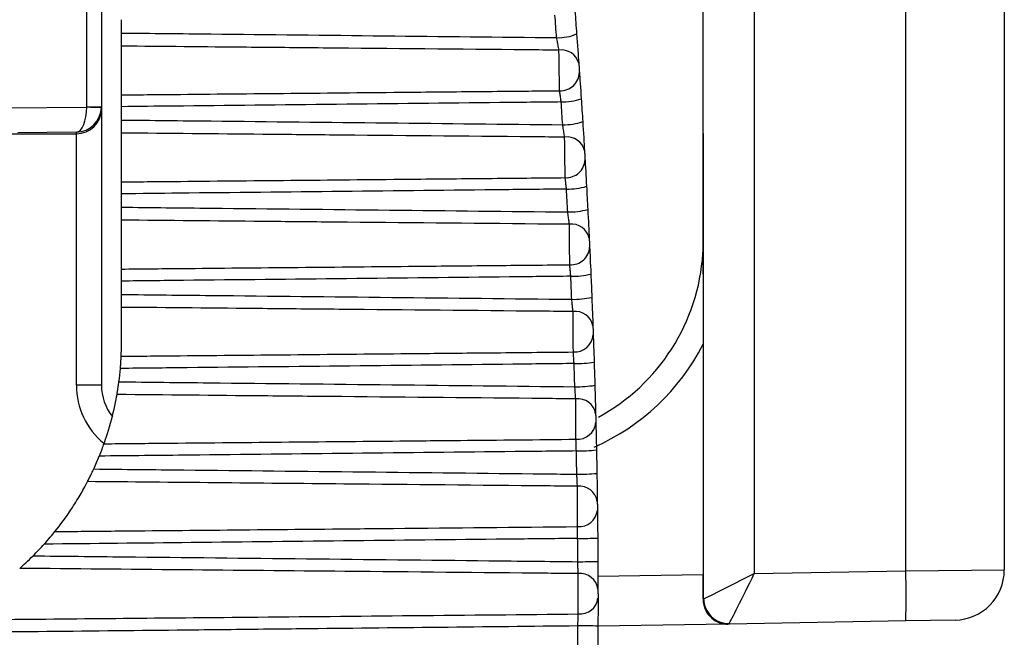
# Model space of a CAD drawing. Header units: millimetres. Extents: x 15231 to 16570, y 10019 to 11489.
# Tile 20 of 206: x 15815 to 15825, y 10665 to 10671. Entities that reach past the tile are written whole.
import ezdxf

# ---------------------------------------------------------------- set-up
doc = ezdxf.new("R2010")
doc.units = ezdxf.units.MM

msp = doc.modelspace()

# ---------------------------------------------------------------- linework, layer by layer
at = {"color": 7, "linetype": 'Continuous', "lineweight": 25}
for p, q in [((15824.1503, 10665.4009), (15824.1503, 10680.061)), ((15825.1328, 10679.7964), (15825.1328, 10665.4095)), ((15822.1319, 10669.7634), (15822.1319, 10676.3832)), ((15822.6406, 10676.3832), (15822.6407, 10665.3745)), ((15815.9874, 10670.0299), (15815.9874, 10675.8194)), ((15816.1328, 10675.8194), (15816.1328, 10670.0299)), ((15816.3328, 10670.7656), (15816.3328, 10670.8985)), ((15816.3328, 10670.1482), (15816.3328, 10670.6344)), ((15815.186, 10670.0204), (15815.9874, 10670.0275)), ((15815.9874, 10670.0299), (15816.1328, 10670.0299)), ((15815.9874, 10670.0275), (15815.9874, 10670.0299)), ((15816.1328, 10670.0299), (15816.1328, 10670.0067)), ((15816.1328, 10670.0067), (15816.1328, 10667.2524)), ((15816.3328, 10669.8976), (15816.3328, 10670.0308)), ((15809.3328, 10669.761), (15815.8828, 10669.761)), ((15815.8828, 10669.7756), (15815.2995, 10669.7704)), ((15815.8828, 10669.761), (15815.8828, 10669.7756)), ((15815.8828, 10667.2524), (15815.8828, 10669.761)), ((15816.3328, 10669.2804), (15816.3328, 10669.7673)), ((15822.1319, 10669.7634), (15822.1319, 10669.761)), ((15822.1319, 10668.6915), (15822.1319, 10669.761)), ((15822.1353, 10669.7644), (15822.132, 10669.7611)), ((15822.132, 10669.7611), (15822.132, 10668.6915)), ((15822.1353, 10665.1251), (15822.1353, 10669.7644)), ((15816.3328, 10669.0281), (15816.3328, 10669.1615)), ((15816.3328, 10668.4112), (15816.3328, 10668.8989)), ((15822.1319, 10668.6915), (15822.132, 10668.6915)), ((15816.3328, 10668.1575), (15816.3328, 10668.2911)), ((15816.3328, 10667.6749), (15816.3328, 10668.0292)), ((15822.1319, 10667.6607), (15822.1319, 10665.3658)), ((15816.1328, 10667.2524), (15815.8828, 10667.2524)), ((15821.0823, 10665.3475), (15822.1319, 10665.3658)), ((15822.6407, 10665.3745), (15824.1503, 10665.4009)), ((15824.1503, 10665.4009), (15825.1328, 10665.4095)), ((15822.1308, 10665.1201), (15822.1345, 10665.1202)), ((15822.3776, 10664.87), (15821.0825, 10664.8474)), ((15822.3888, 10664.8702), (15822.3776, 10664.87)), ((15824.1503, 10664.901), (15822.3888, 10664.8702)), ((15824.6416, 10664.9095), (15824.1503, 10664.901))]:
    msp.add_line(p, q, dxfattribs=at)
for centre, radius, start, end in [((15820.685, 10671.195), 0.4761, 268.24485, 292.84581), ((15820.7214, 10670.4214), 0.1751, 14.26269, 99.21226), ((15820.7092, 10670.3783), 0.1884, 267.13156, 358.5964), ((15820.7307, 10670.6097), 0.5322, 268.39865, 290.30742), ((15816.1141, 10675.0768), 5.0508, 268.56266, 270.21206), ((15820.7456, 10670.4061), 0.5559, 268.45819, 289.39909), ((15820.7764, 10669.5522), 0.1763, 13.12763, 98.55858), ((15820.7661, 10669.5098), 0.1874, 266.74169, 357.60297), ((15820.7839, 10669.8469), 0.6379, 268.63915, 286.81772), ((15820.7962, 10669.6542), 0.674, 268.70818, 285.88897), ((15820.8215, 10668.6816), 0.1774, 12.00869, 97.92711), ((15819.882, 10668.6915), 2.25, 356.53556, 0.00006), ((15820.1319, 10668.6915), 2, 356.44667, 0.00006), ((15820.8132, 10668.64), 0.1864, 266.32745, 356.59892), ((15820.1319, 10668.6915), 2, 298.50903, 356.44667), ((15820.8268, 10669.1431), 0.804, 268.91265, 283.27094), ((15820.8365, 10668.9738), 0.8648, 268.98974, 282.32522), ((15820.8567, 10667.8101), 0.1786, 10.90511, 97.31835), ((15820.8504, 10667.769), 0.1854, 265.88874, 355.58391), ((15820.1319, 10668.6915), 2.25, 293.90298, 332.73402), ((15820.8595, 10668.5676), 1.0993, 269.21336, 279.67771), ((15816.6328, 10667.2524), 0.75, 180.00006, 230.56445), ((15816.6328, 10667.2524), 0.5, 180.00006, 218.52387), ((15820.8664, 10668.4573), 1.2201, 269.2968, 278.71885), ((15820.8819, 10666.9378), 0.1798, 9.81616, 96.73276), ((15820.8776, 10666.8971), 0.1843, 265.42556, 354.55758), ((15820.8815, 10668.358), 1.7615, 269.53457, 276.04972), ((15820.8854, 10668.466), 2.1012, 269.6224, 275.08186), ((15820.8971, 10666.0651), 0.1809, 8.74116, 96.1707), ((15820.8949, 10666.0246), 0.1832, 264.93797, 353.51949), ((15820.8903, 10670.2534), 4.5292, 269.86886, 272.39953), ((15820.8872, 10673.2983), 7.8061, 269.95894, 271.42704), ((15820.9023, 10665.1921), 0.182, 7.67948, 95.63251), ((15816.9865, 10665.1509), 7.1681, 358.00168, 1.99845), ((15824.6328, 10665.4095), 0.5, 271.00006, 0.00006), ((15820.9022, 10665.1518), 0.1821, 264.42607, 352.46917), ((15822.3844, 10665.1202), 0.25, 179.99595, 270.9956), ((15820.9109, 10657.0456), 7.8061, 88.74026, 90.20834)]:
    msp.add_arc(centre, radius, start, end, dxfattribs=at)
for centre, major_axis, ratio, start_param, end_param in [((15815.8828, 10670.0256), (0.003, 0.25), 0.41817, 3.169842, 4.725088), ((15815.8828, 10670.0256), (0.1783, 0.1782), 0.983054, 3.935719, 5.490965), ((15815.8828, 10670.0067), (0.25, 0), 0.982697, 4.712389, 6.283185), ((15815.8828, 10670.0285), (0.1765, 0.178), 0.994678, 5.480715, 5.496266), ((15822.6319, 10669.7634), (0.5, 0), 0.017455, 3.02494, 3.141593), ((15822.3819, 10669.761), (0.25, 0), 0.017455, 3.124139, 3.141593), ((15822.1232, 10665.3657), (0, 0.5001), 0.017452, 4.199141, 4.712694), ((15822.6319, 10665.3745), (0.5, 0.2544), 0.007054, 3.255211, 4.726253), ((15822.6319, 10665.3745), (0.2457, 0.5044), 0.013985, 3.28875, 4.7192), ((15822.1345, 10665.3702), (0, 0.25), 0.01745, 3.141897, 3.340984), ((15822.3844, 10665.3702), (-0.0044, 0.5), 0.017451, 3.141745, 3.281786)]:
    msp.add_ellipse(centre, major_axis=major_axis, ratio=ratio, start_param=start_param, end_param=end_param, dxfattribs=at)
for points in [[(15820.6704, 10670.7191), (15820.6647, 10670.7943), (15820.659, 10670.8696), (15820.6531, 10670.9448)], [(15820.8525, 10670.9834), (15820.8584, 10670.9077), (15820.8642, 10670.832), (15820.8698, 10670.7562)], [(15820.8698, 10670.7562), (15820.8779, 10670.6491), (15820.8858, 10670.5397), (15820.8911, 10670.4646)], [(15820.8975, 10670.3737), (15820.9015, 10670.3165), (15820.9083, 10670.2178), (15820.9154, 10670.1107)], [(15820.7307, 10669.8504), (15820.7259, 10669.9262), (15820.7209, 10670.002), (15820.7159, 10670.0778)], [(15820.9154, 10670.1107), (15820.9205, 10670.0344), (15820.9255, 10669.9581), (15820.9303, 10669.8817)], [(15820.9303, 10669.8817), (15820.9371, 10669.7745), (15820.9437, 10669.6659), (15820.9481, 10669.5922)], [(15820.9534, 10669.502), (15820.9568, 10669.4432), (15820.9626, 10669.3435), (15820.9684, 10669.2363)], [(15820.781, 10668.9803), (15820.777, 10669.0566), (15820.7729, 10669.1329), (15820.7687, 10669.2092)], [(15820.9684, 10669.2363), (15820.9726, 10669.1595), (15820.9767, 10669.0827), (15820.9807, 10669.0059)], [(15820.9807, 10669.0059), (15820.9863, 10668.8986), (15820.9916, 10668.7908), (15820.9951, 10668.7185)], [(15820.9993, 10668.6289), (15821.0021, 10668.5685), (15821.0068, 10668.4679), (15821.0114, 10668.3606)], [(15820.8212, 10668.1092), (15820.8181, 10668.1859), (15820.8149, 10668.2626), (15820.8116, 10668.3393)], [(15821.0114, 10668.3606), (15821.0147, 10668.2834), (15821.018, 10668.2062), (15821.0211, 10668.129)], [(15821.0211, 10668.129), (15821.0254, 10668.0217), (15821.0294, 10667.9147), (15821.032, 10667.8439)], [(15821.0352, 10667.7547), (15821.0374, 10667.6928), (15821.0409, 10667.5912), (15821.0443, 10667.4839)], [(15816.3298, 10667.5411), (15816.3313, 10667.5726), (15816.3328, 10667.6193), (15816.3328, 10667.6749)], [(15816.3076, 10667.2863), (15816.3133, 10667.3306), (15816.3181, 10667.375), (15816.3219, 10667.4196)], [(15820.8515, 10667.2373), (15820.8492, 10667.3143), (15820.8469, 10667.3913), (15820.8444, 10667.4683)], [(15821.0443, 10667.4839), (15821.0468, 10667.4064), (15821.0491, 10667.3288), (15821.0514, 10667.2513)], [(15821.0514, 10667.2513), (15821.0545, 10667.1439), (15821.0572, 10667.0379), (15821.059, 10666.9685)], [(15821.0611, 10666.8796), (15821.0627, 10666.8161), (15821.065, 10666.7136), (15821.0672, 10666.6063)], [(15816.112, 10666.5453), (15816.1317, 10666.5936), (15816.1493, 10666.6412), (15816.159, 10666.6686)], [(15821.0672, 10666.6063), (15821.0688, 10666.5286), (15821.0702, 10666.4508), (15821.0715, 10666.3731)], [(15816.0563, 10666.4167), (15816.0758, 10666.4592), (15816.0944, 10666.502), (15816.112, 10666.5453)], [(15820.8716, 10666.3649), (15820.8702, 10666.4421), (15820.8688, 10666.5193), (15820.8672, 10666.5965)], [(15821.0715, 10666.3731), (15821.0734, 10666.2657), (15821.0749, 10666.1605), (15821.0759, 10666.0926)], [(15821.077, 10666.0039), (15821.0778, 10665.9389), (15821.079, 10665.8355), (15821.0799, 10665.7281)], [(15815.5618, 10665.667), (15815.6032, 10665.7129), (15815.6439, 10665.7617), (15815.6689, 10665.7927)], [(15820.8816, 10665.4922), (15820.8812, 10665.5695), (15820.8806, 10665.6469), (15820.8799, 10665.7242)], [(15821.0799, 10665.7281), (15821.0806, 10665.6503), (15821.0812, 10665.5725), (15821.0816, 10665.4946)], [(15815.4511, 10665.5506), (15815.4891, 10665.5884), (15815.526, 10665.6272), (15815.5618, 10665.667)], [(15815.3182, 10665.4258), (15815.3536, 10665.4571), (15815.4038, 10665.5034), (15815.4511, 10665.5506)], [(15821.0816, 10665.4946), (15821.0822, 10665.3872), (15821.0825, 10665.2829), (15821.0827, 10665.2165)], [(15821.0828, 10665.1279), (15821.0829, 10665.0614), (15821.0828, 10664.9571), (15821.0825, 10664.8497)], [(15822.1353, 10665.1251), (15822.1353, 10665.1239), (15822.1353, 10665.1226), (15822.1354, 10665.1214)], [(15820.8815, 10664.6196), (15820.882, 10664.6969), (15820.8823, 10664.7742), (15820.8825, 10664.8516)], [(15821.0825, 10664.8497), (15821.0823, 10664.7719), (15821.082, 10664.694), (15821.0815, 10664.6162)]]:
    msp.add_open_spline(points, degree=3, dxfattribs=at)
for points, knots in [([(15816.3328, 10670.7656), (15816.6307, 10670.7624), (15816.9285, 10670.7593), (15817.2263, 10670.7562), (15818.3743, 10670.744), (15819.5224, 10670.7317), (15820.6704, 10670.7191)], [0, 0, 0, 0, 0.000893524, 0.000893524, 0.000893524, 0.004337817, 0.004337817, 0.004337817, 0.004337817]), ([(15816.3328, 10670.6344), (15816.3328, 10670.6452), (15816.3328, 10670.6585), (15816.3328, 10670.673), (15816.3328, 10670.6874), (15816.3328, 10670.7036), (15816.3328, 10670.7201), (15816.3328, 10670.735), (15816.3328, 10670.7505), (15816.3328, 10670.7656)], [0, 0, 0, 0, 0.0000503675, 0.0000503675, 0.0000503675, 0.0001007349, 0.0001007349, 0.0001007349, 0.0001461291, 0.0001461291, 0.0001461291, 0.0001461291]), ([(15820.6934, 10670.5943), (15820.5869, 10670.5953), (15820.4804, 10670.5962), (15820.374, 10670.5972), (15819.6967, 10670.6035), (15819.0194, 10670.6097), (15818.3422, 10670.6159), (15818.088, 10670.6183), (15817.8338, 10670.6206), (15817.5797, 10670.6229), (15817.1641, 10670.6268), (15816.7484, 10670.6306), (15816.3328, 10670.6344)], [0.000188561, 0.000188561, 0.000188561, 0.000188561, 0.000507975, 0.000507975, 0.000507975, 0.002539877, 0.002539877, 0.002539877, 0.003302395, 0.003302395, 0.003302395, 0.004549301, 0.004549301, 0.004549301, 0.004549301]), ([(15820.6934, 10670.5943), (15820.6919, 10670.6025), (15820.6902, 10670.6118), (15820.6884, 10670.6218), (15820.6858, 10670.6361), (15820.6829, 10670.6521), (15820.6799, 10670.6685), (15820.6768, 10670.685), (15820.6736, 10670.7023), (15820.6704, 10670.7191)], [0, 0, 0, 0, 0.0000358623, 0.0000358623, 0.0000358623, 0.000087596, 0.000087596, 0.000087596, 0.0001394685, 0.0001394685, 0.0001394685, 0.0001394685]), ([(15820.6998, 10670.1901), (15820.6991, 10670.2318), (15820.698, 10670.3043), (15820.6955, 10670.459), (15820.6942, 10670.5396), (15820.6934, 10670.5943)], [0, 0, 0, 0, 0.5, 0.5, 1, 1, 1, 1]), ([(15820.8911, 10670.4646), (15820.8912, 10670.4629), (15820.8914, 10670.461), (15820.8915, 10670.4591), (15820.8919, 10670.4541), (15820.8923, 10670.4482), (15820.8927, 10670.4421), (15820.8932, 10670.4359), (15820.8936, 10670.4293), (15820.8941, 10670.4228), (15820.8945, 10670.4163), (15820.895, 10670.4098), (15820.8954, 10670.4036), (15820.8959, 10670.3975), (15820.8963, 10670.3917), (15820.8966, 10670.3866), (15820.897, 10670.3816), (15820.8973, 10670.3771), (15820.8975, 10670.3737)], [0, 0, 0, 0, 0.0000073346, 0.0000073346, 0.0000073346, 0.0000271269, 0.0000271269, 0.0000271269, 0.000046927, 0.000046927, 0.000046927, 0.000066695, 0.000066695, 0.000066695, 0.0000864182, 0.0000864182, 0.0000864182, 0.0001061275, 0.0001061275, 0.0001061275, 0.0001061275]), ([(15816.3328, 10670.1482), (15816.5284, 10670.1501), (15816.7239, 10670.152), (15816.9195, 10670.1538), (15817.7017, 10670.1613), (15818.4839, 10670.1688), (15819.2661, 10670.1763), (15819.5368, 10670.1789), (15819.8074, 10670.1815), (15820.0781, 10670.1841), (15820.2853, 10670.1861), (15820.4925, 10670.1881), (15820.6998, 10670.1901)], [0, 0, 0, 0, 0.000586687, 0.000586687, 0.000586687, 0.002933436, 0.002933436, 0.002933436, 0.003745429, 0.003745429, 0.003745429, 0.004367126, 0.004367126, 0.004367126, 0.004367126]), ([(15816.3328, 10670.0308), (15816.3328, 10670.0475), (15816.3328, 10670.0641), (15816.3328, 10670.0794), (15816.3328, 10670.0946), (15816.3328, 10670.1088), (15816.3328, 10670.1208), (15816.3328, 10670.1317), (15816.3328, 10670.1411), (15816.3328, 10670.1482)], [0, 0, 0, 0, 0.0000503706, 0.0000503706, 0.0000503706, 0.0001007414, 0.0001007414, 0.0001007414, 0.0001461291, 0.0001461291, 0.0001461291, 0.0001461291]), ([(15820.7159, 10670.0778), (15820.7142, 10670.0897), (15820.7125, 10670.1015), (15820.7109, 10670.1127), (15820.7087, 10670.1285), (15820.7065, 10670.1436), (15820.7046, 10670.1567), (15820.7027, 10670.1698), (15820.7011, 10670.1812), (15820.6998, 10670.1901)], [0, 0, 0, 0, 0.000036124, 0.000036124, 0.000036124, 0.0000871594, 0.0000871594, 0.0000871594, 0.0001380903, 0.0001380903, 0.0001380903, 0.0001380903]), ([(15820.7159, 10670.0778), (15820.5119, 10670.0756), (15820.3079, 10670.0733), (15820.1038, 10670.0711), (15819.019, 10670.0592), (15817.9342, 10670.0476), (15816.8493, 10670.0362), (15816.6772, 10670.0344), (15816.505, 10670.0326), (15816.3328, 10670.0308)], [0.000201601, 0.000201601, 0.000201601, 0.000201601, 0.000813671, 0.000813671, 0.000813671, 0.004068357, 0.004068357, 0.004068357, 0.0045849, 0.0045849, 0.0045849, 0.0045849]), ([(15816.3328, 10669.8976), (15816.6307, 10669.8944), (15816.9285, 10669.8913), (15817.2263, 10669.8881), (15818.3944, 10669.8758), (15819.5626, 10669.8632), (15820.7307, 10669.8504)], [0, 0, 0, 0, 0.000893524, 0.000893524, 0.000893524, 0.004398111, 0.004398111, 0.004398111, 0.004398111]), ([(15816.3328, 10669.7673), (15816.3328, 10669.778), (15816.3328, 10669.791), (15816.3328, 10669.8053), (15816.3328, 10669.8197), (15816.3328, 10669.8357), (15816.3328, 10669.8521), (15816.3328, 10669.867), (15816.3328, 10669.8825), (15816.3328, 10669.8976)], [0, 0, 0, 0, 0.0000503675, 0.0000503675, 0.0000503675, 0.0001007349, 0.0001007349, 0.0001007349, 0.0001461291, 0.0001461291, 0.0001461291, 0.0001461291]), ([(15820.7502, 10669.7265), (15820.7489, 10669.7346), (15820.7475, 10669.7437), (15820.746, 10669.7536), (15820.7438, 10669.7677), (15820.7414, 10669.7836), (15820.7388, 10669.7999), (15820.7362, 10669.8163), (15820.7334, 10669.8336), (15820.7307, 10669.8504)], [0, 0, 0, 0, 0.0000357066, 0.0000357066, 0.0000357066, 0.0000871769, 0.0000871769, 0.0000871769, 0.0001387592, 0.0001387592, 0.0001387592, 0.0001387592]), ([(15820.7502, 10669.7265), (15820.6445, 10669.7274), (15820.5388, 10669.7284), (15820.4331, 10669.7294), (15819.7572, 10669.7357), (15819.0813, 10669.7419), (15818.4053, 10669.7482), (15818.1839, 10669.7502), (15817.9624, 10669.7523), (15817.7409, 10669.7543), (15817.2716, 10669.7587), (15816.8022, 10669.763), (15816.3328, 10669.7673)], [0.000189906, 0.000189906, 0.000189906, 0.000189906, 0.000506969, 0.000506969, 0.000506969, 0.002534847, 0.002534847, 0.002534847, 0.003199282, 0.003199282, 0.003199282, 0.004607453, 0.004607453, 0.004607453, 0.004607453]), ([(15820.7555, 10669.3227), (15820.7549, 10669.3655), (15820.754, 10669.4386), (15820.7519, 10669.593), (15820.7509, 10669.6729), (15820.7502, 10669.7265)], [0, 0, 0, 0, 0.5, 0.5, 1, 1, 1, 1]), ([(15820.9481, 10669.5922), (15820.9482, 10669.5906), (15820.9483, 10669.5888), (15820.9484, 10669.587), (15820.9487, 10669.582), (15820.949, 10669.5763), (15820.9494, 10669.5702), (15820.9497, 10669.5642), (15820.9501, 10669.5577), (15820.9505, 10669.5512), (15820.9509, 10669.5448), (15820.9513, 10669.5382), (15820.9516, 10669.5321), (15820.952, 10669.526), (15820.9523, 10669.5202), (15820.9526, 10669.5151), (15820.9529, 10669.51), (15820.9532, 10669.5055), (15820.9534, 10669.502)], [0, 0, 0, 0, 0.000007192, 0.000007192, 0.000007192, 0.0000267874, 0.0000267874, 0.0000267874, 0.0000463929, 0.0000463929, 0.0000463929, 0.0000659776, 0.0000659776, 0.0000659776, 0.0000855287, 0.0000855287, 0.0000855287, 0.0001050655, 0.0001050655, 0.0001050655, 0.0001050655]), ([(15816.3328, 10669.2804), (15816.5284, 10669.2822), (15816.7239, 10669.2841), (15816.9195, 10669.286), (15817.7017, 10669.2934), (15818.4839, 10669.3009), (15819.2661, 10669.3084), (15819.5366, 10669.311), (15819.807, 10669.3136), (15820.0774, 10669.3162), (15820.3035, 10669.3184), (15820.5295, 10669.3205), (15820.7555, 10669.3227)], [0, 0, 0, 0, 0.000586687, 0.000586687, 0.000586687, 0.002933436, 0.002933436, 0.002933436, 0.003744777, 0.003744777, 0.003744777, 0.00442285, 0.00442285, 0.00442285, 0.00442285]), ([(15816.3328, 10669.1615), (15816.3328, 10669.1783), (15816.3328, 10669.195), (15816.3328, 10669.2104), (15816.3328, 10669.2257), (15816.3328, 10669.2401), (15816.3328, 10669.2523), (15816.3328, 10669.2634), (15816.3328, 10669.2729), (15816.3328, 10669.2804)], [0, 0, 0, 0, 0.0000503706, 0.0000503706, 0.0000503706, 0.0001007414, 0.0001007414, 0.0001007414, 0.0001461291, 0.0001461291, 0.0001461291, 0.0001461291]), ([(15820.7687, 10669.2092), (15820.7674, 10669.2211), (15820.766, 10669.2329), (15820.7647, 10669.2442), (15820.7629, 10669.2601), (15820.7611, 10669.2753), (15820.7595, 10669.2886), (15820.758, 10669.3019), (15820.7566, 10669.3136), (15820.7555, 10669.3227)], [0, 0, 0, 0, 0.0000358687, 0.0000358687, 0.0000358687, 0.0000868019, 0.0000868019, 0.0000868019, 0.0001376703, 0.0001376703, 0.0001376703, 0.0001376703]), ([(15820.7687, 10669.2092), (15820.5648, 10669.207), (15820.361, 10669.2047), (15820.1571, 10669.2025), (15819.0735, 10669.1906), (15817.9898, 10669.179), (15816.9062, 10669.1676), (15816.7151, 10669.1656), (15816.524, 10669.1635), (15816.3328, 10669.1615)], [0.000201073, 0.000201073, 0.000201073, 0.000201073, 0.00081276, 0.00081276, 0.00081276, 0.004063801, 0.004063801, 0.004063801, 0.004637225, 0.004637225, 0.004637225, 0.004637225]), ([(15816.3328, 10669.0281), (15816.6307, 10669.025), (15816.9285, 10669.0218), (15817.2263, 10669.0187), (15818.4112, 10669.0061), (15819.5961, 10668.9934), (15820.781, 10668.9803)], [0, 0, 0, 0, 0.000893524, 0.000893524, 0.000893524, 0.004448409, 0.004448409, 0.004448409, 0.004448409]), ([(15816.3328, 10668.8989), (15816.3328, 10668.9093), (15816.3328, 10668.9221), (15816.3328, 10668.9363), (15816.3328, 10668.9505), (15816.3328, 10668.9664), (15816.3328, 10668.9827), (15816.3328, 10668.9975), (15816.3328, 10669.013), (15816.3328, 10669.0281)], [0, 0, 0, 0, 0.0000503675, 0.0000503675, 0.0000503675, 0.0001007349, 0.0001007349, 0.0001007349, 0.0001461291, 0.0001461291, 0.0001461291, 0.0001461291]), ([(15820.797, 10668.8574), (15820.796, 10668.8653), (15820.7949, 10668.8743), (15820.7937, 10668.8841), (15820.7919, 10668.898), (15820.7898, 10668.9137), (15820.7877, 10668.93), (15820.7856, 10668.9463), (15820.7833, 10668.9635), (15820.781, 10668.9803)], [0, 0, 0, 0, 0.0000355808, 0.0000355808, 0.0000355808, 0.0000868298, 0.0000868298, 0.0000868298, 0.0001381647, 0.0001381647, 0.0001381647, 0.0001381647]), ([(15820.797, 10668.8574), (15820.6921, 10668.8583), (15820.5872, 10668.8593), (15820.4822, 10668.8603), (15819.8074, 10668.8666), (15819.1326, 10668.8729), (15818.4578, 10668.8791), (15818.2188, 10668.8814), (15817.9799, 10668.8836), (15817.7409, 10668.8858), (15817.2716, 10668.8902), (15816.8022, 10668.8945), (15816.3328, 10668.8989)], [0.000191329, 0.000191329, 0.000191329, 0.000191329, 0.000506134, 0.000506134, 0.000506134, 0.00253067, 0.00253067, 0.00253067, 0.003247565, 0.003247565, 0.003247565, 0.004655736, 0.004655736, 0.004655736, 0.004655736]), ([(15820.8013, 10668.4539), (15820.8008, 10668.4978), (15820.8001, 10668.5714), (15820.7984, 10668.7257), (15820.7976, 10668.8049), (15820.797, 10668.8574)], [0, 0, 0, 0, 0.5, 0.5, 1, 1, 1, 1]), ([(15820.9951, 10668.7185), (15820.9951, 10668.717), (15820.9952, 10668.7153), (15820.9953, 10668.7135), (15820.9955, 10668.7086), (15820.9958, 10668.703), (15820.9961, 10668.697), (15820.9964, 10668.6911), (15820.9967, 10668.6846), (15820.997, 10668.6783), (15820.9973, 10668.6719), (15820.9976, 10668.6654), (15820.9979, 10668.6592), (15820.9982, 10668.6532), (15820.9984, 10668.6473), (15820.9987, 10668.6422), (15820.9989, 10668.637), (15820.9991, 10668.6325), (15820.9993, 10668.6289)], [0, 0, 0, 0, 0.0000070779, 0.0000070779, 0.0000070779, 0.0000265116, 0.0000265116, 0.0000265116, 0.0000459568, 0.0000459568, 0.0000459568, 0.0000653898, 0.0000653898, 0.0000653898, 0.0000847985, 0.0000847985, 0.0000847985, 0.0001041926, 0.0001041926, 0.0001041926, 0.0001041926]), ([(15822.1278, 10668.5556), (15822.1278, 10668.5589), (15822.1278, 10668.5623), (15822.128, 10668.5657), (15822.128, 10668.5663), (15822.128, 10668.5669), (15822.1281, 10668.5676)], [0, 0, 0, 0, 0.0000172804, 0.0000172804, 0.0000172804, 0.00002049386, 0.00002049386, 0.00002049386, 0.00002049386]), ([(15822.1278, 10668.5556), (15822.1281, 10668.5438), (15822.1283, 10668.5251), (15822.1286, 10668.4902), (15822.1287, 10668.4723), (15822.1291, 10668.4182), (15822.1293, 10668.3815), (15822.13, 10668.2712), (15822.1304, 10668.1968), (15822.1314, 10667.9712), (15822.1319, 10667.8171), (15822.1319, 10667.6607)], [0, 0, 0, 0, 0.0625, 0.0625, 0.125, 0.125, 0.25, 0.25, 0.5, 0.5, 1, 1, 1, 1]), ([(15816.3328, 10668.4112), (15816.5284, 10668.4131), (15816.7239, 10668.4149), (15816.9195, 10668.4168), (15817.7017, 10668.4242), (15818.4839, 10668.4317), (15819.2661, 10668.4392), (15819.5366, 10668.4418), (15819.807, 10668.4444), (15820.0774, 10668.447), (15820.3187, 10668.4493), (15820.56, 10668.4516), (15820.8013, 10668.4539)], [0, 0, 0, 0, 0.000586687, 0.000586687, 0.000586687, 0.002933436, 0.002933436, 0.002933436, 0.003744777, 0.003744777, 0.003744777, 0.004468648, 0.004468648, 0.004468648, 0.004468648]), ([(15816.3328, 10668.2911), (15816.3328, 10668.3078), (15816.3328, 10668.3247), (15816.3328, 10668.3401), (15816.3328, 10668.3556), (15816.3328, 10668.3701), (15816.3328, 10668.3826), (15816.3328, 10668.3938), (15816.3328, 10668.4036), (15816.3328, 10668.4112)], [0, 0, 0, 0, 0.0000503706, 0.0000503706, 0.0000503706, 0.0001007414, 0.0001007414, 0.0001007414, 0.0001461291, 0.0001461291, 0.0001461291, 0.0001461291]), ([(15820.8116, 10668.3393), (15820.8106, 10668.3511), (15820.8095, 10668.3629), (15820.8085, 10668.3743), (15820.8071, 10668.3903), (15820.8057, 10668.4056), (15820.8045, 10668.4191), (15820.8033, 10668.4326), (15820.8022, 10668.4445), (15820.8013, 10668.4539)], [0, 0, 0, 0, 0.0000356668, 0.0000356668, 0.0000356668, 0.0000865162, 0.0000865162, 0.0000865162, 0.000137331, 0.000137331, 0.000137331, 0.000137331]), ([(15820.8116, 10668.3393), (15820.6078, 10668.3371), (15820.404, 10668.3348), (15820.2003, 10668.3326), (15819.1176, 10668.3207), (15818.035, 10668.3091), (15816.9524, 10668.2976), (15816.7459, 10668.2954), (15816.5393, 10668.2933), (15816.3328, 10668.2911)], [0.00020065, 0.00020065, 0.00020065, 0.00020065, 0.000812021, 0.000812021, 0.000812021, 0.004060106, 0.004060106, 0.004060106, 0.004679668, 0.004679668, 0.004679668, 0.004679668]), ([(15816.3328, 10668.1575), (15816.6307, 10668.1544), (15816.9285, 10668.1512), (15817.2263, 10668.1481), (15818.4246, 10668.1354), (15819.6229, 10668.1224), (15820.8212, 10668.1092)], [0, 0, 0, 0, 0.000893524, 0.000893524, 0.000893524, 0.004488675, 0.004488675, 0.004488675, 0.004488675]), ([(15816.3328, 10668.0292), (15816.3328, 10668.0394), (15816.3328, 10668.052), (15816.3328, 10668.0661), (15816.3328, 10668.0801), (15816.3328, 10668.0959), (15816.3328, 10668.1122), (15816.3328, 10668.1269), (15816.3328, 10668.1424), (15816.3328, 10668.1575)], [0, 0, 0, 0, 0.0000503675, 0.0000503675, 0.0000503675, 0.0001007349, 0.0001007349, 0.0001007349, 0.0001461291, 0.0001461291, 0.0001461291, 0.0001461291]), ([(15820.8339, 10667.9872), (15820.8331, 10667.995), (15820.8323, 10668.0039), (15820.8313, 10668.0135), (15820.8299, 10668.0272), (15820.8283, 10668.0428), (15820.8266, 10668.059), (15820.8249, 10668.0752), (15820.8231, 10668.0924), (15820.8212, 10668.1092)], [0, 0, 0, 0, 0.000035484, 0.000035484, 0.000035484, 0.0000865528, 0.0000865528, 0.0000865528, 0.0001376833, 0.0001376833, 0.0001376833, 0.0001376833]), ([(15820.8339, 10667.9872), (15820.7297, 10667.9882), (15820.6255, 10667.9892), (15820.5213, 10667.9902), (15819.8474, 10667.9965), (15819.1734, 10668.0028), (15818.4995, 10668.0091), (15818.2468, 10668.0114), (15817.9941, 10668.0138), (15817.7414, 10668.0161), (15817.2719, 10668.0205), (15816.8023, 10668.0249), (15816.3328, 10668.0292)], [0.000192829, 0.000192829, 0.000192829, 0.000192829, 0.00050547, 0.00050547, 0.00050547, 0.00252735, 0.00252735, 0.00252735, 0.003285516, 0.003285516, 0.003285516, 0.004694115, 0.004694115, 0.004694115, 0.004694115]), ([(15820.8371, 10667.584), (15820.8368, 10667.629), (15820.8362, 10667.7032), (15820.835, 10667.8574), (15820.8343, 10667.9358), (15820.8339, 10667.9872)], [0, 0, 0, 0, 0.5, 0.5, 1, 1, 1, 1]), ([(15821.032, 10667.8439), (15821.0321, 10667.8423), (15821.0322, 10667.8407), (15821.0322, 10667.839), (15821.0324, 10667.8342), (15821.0326, 10667.8287), (15821.0328, 10667.8228), (15821.033, 10667.8169), (15821.0332, 10667.8105), (15821.0335, 10667.8042), (15821.0337, 10667.7979), (15821.0339, 10667.7914), (15821.0342, 10667.7853), (15821.0344, 10667.7792), (15821.0346, 10667.7733), (15821.0348, 10667.7681), (15821.0349, 10667.7629), (15821.0351, 10667.7583), (15821.0352, 10667.7547)], [0, 0, 0, 0, 0.0000069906, 0.0000069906, 0.0000069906, 0.0000262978, 0.0000262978, 0.0000262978, 0.0000456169, 0.0000456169, 0.0000456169, 0.0000649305, 0.0000649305, 0.0000649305, 0.0000842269, 0.0000842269, 0.0000842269, 0.0001035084, 0.0001035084, 0.0001035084, 0.0001035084]), ([(15816.3219, 10667.4196), (15816.3234, 10667.4364), (15816.3247, 10667.4533), (15816.3258, 10667.4689), (15816.3268, 10667.4845), (15816.3277, 10667.4992), (15816.3284, 10667.5119), (15816.329, 10667.5233), (15816.3295, 10667.5332), (15816.3298, 10667.5411)], [0, 0, 0, 0, 0.0000505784, 0.0000505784, 0.0000505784, 0.0001011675, 0.0001011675, 0.0001011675, 0.000146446, 0.000146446, 0.000146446, 0.000146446]), ([(15816.3298, 10667.5411), (15816.5254, 10667.5429), (15816.721, 10667.5448), (15816.9166, 10667.5466), (15817.6988, 10667.5541), (15818.4811, 10667.5615), (15819.2634, 10667.569), (15819.5115, 10667.5714), (15819.7596, 10667.5737), (15820.0077, 10667.5761), (15820.2842, 10667.5787), (15820.5606, 10667.5814), (15820.8371, 10667.584)], [0, 0, 0, 0, 0.000586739, 0.000586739, 0.000586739, 0.002933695, 0.002933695, 0.002933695, 0.003678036, 0.003678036, 0.003678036, 0.00450747, 0.00450747, 0.00450747, 0.00450747]), ([(15820.8444, 10667.4683), (15820.8437, 10667.4801), (15820.843, 10667.492), (15820.8423, 10667.5033), (15820.8413, 10667.5194), (15820.8403, 10667.5349), (15820.8394, 10667.5486), (15820.8386, 10667.5622), (15820.8378, 10667.5744), (15820.8371, 10667.584)], [0, 0, 0, 0, 0.0000355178, 0.0000355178, 0.0000355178, 0.0000863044, 0.0000863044, 0.0000863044, 0.0001370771, 0.0001370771, 0.0001370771, 0.0001370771]), ([(15820.8444, 10667.4683), (15820.6407, 10667.4661), (15820.437, 10667.4638), (15820.2333, 10667.4616), (15819.1515, 10667.4497), (15818.0696, 10667.4381), (15816.9877, 10667.4266), (15816.7658, 10667.4243), (15816.5439, 10667.4219), (15816.3219, 10667.4196)], [0.000200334, 0.000200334, 0.000200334, 0.000200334, 0.000811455, 0.000811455, 0.000811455, 0.004057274, 0.004057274, 0.004057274, 0.00472308, 0.00472308, 0.00472308, 0.00472308]), ([(15816.2882, 10667.1592), (15816.2899, 10667.1692), (15816.292, 10667.1816), (15816.2943, 10667.1955), (15816.2965, 10667.2094), (15816.299, 10667.2251), (15816.3013, 10667.2414), (15816.3035, 10667.2559), (15816.3056, 10667.2712), (15816.3076, 10667.2863)], [0, 0, 0, 0, 0.0000509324, 0.0000509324, 0.0000509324, 0.0001018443, 0.0001018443, 0.0001018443, 0.000147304, 0.000147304, 0.000147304, 0.000147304]), ([(15816.3076, 10667.2863), (15816.6055, 10667.2831), (15816.9035, 10667.28), (15817.2015, 10667.2768), (15818.4181, 10667.2639), (15819.6348, 10667.2507), (15820.8515, 10667.2373)], [0, 0, 0, 0, 0.000893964, 0.000893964, 0.000893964, 0.004544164, 0.004544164, 0.004544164, 0.004544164]), ([(15820.8608, 10667.1163), (15820.8602, 10667.1239), (15820.8596, 10667.1327), (15820.8589, 10667.1422), (15820.8579, 10667.1557), (15820.8567, 10667.1712), (15820.8554, 10667.1873), (15820.8542, 10667.2033), (15820.8528, 10667.2205), (15820.8515, 10667.2373)], [0, 0, 0, 0, 0.0000354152, 0.0000354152, 0.0000354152, 0.0000863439, 0.0000863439, 0.0000863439, 0.0001373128, 0.0001373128, 0.0001373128, 0.0001373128]), ([(15816.159, 10666.6686), (15816.1776, 10666.7208), (15816.2079, 10666.8127), (15816.2582, 10667.0025), (15816.2781, 10667.1012), (15816.2882, 10667.1592)], [0, 0, 0, 0, 0.5, 0.5, 1, 1, 1, 1]), ([(15820.8608, 10667.1163), (15820.7573, 10667.1173), (15820.6537, 10667.1183), (15820.5502, 10667.1192), (15819.877, 10667.1256), (15819.2037, 10667.1319), (15818.5304, 10667.1382), (15818.268, 10667.1407), (15818.0056, 10667.1431), (15817.7432, 10667.1456), (15817.2582, 10667.1501), (15816.7732, 10667.1547), (15816.2882, 10667.1592)], [0.000194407, 0.000194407, 0.000194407, 0.000194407, 0.000504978, 0.000504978, 0.000504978, 0.002524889, 0.002524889, 0.002524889, 0.003312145, 0.003312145, 0.003312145, 0.004767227, 0.004767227, 0.004767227, 0.004767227]), ([(15820.8629, 10666.7133), (15820.8627, 10666.7594), (15820.8623, 10666.8342), (15820.8615, 10666.9882), (15820.8611, 10667.066), (15820.8608, 10667.1163)], [0, 0, 0, 0, 0.5, 0.5, 1, 1, 1, 1]), ([(15821.059, 10666.9685), (15821.059, 10666.967), (15821.0591, 10666.9654), (15821.0591, 10666.9637), (15821.0592, 10666.959), (15821.0593, 10666.9536), (15821.0595, 10666.9478), (15821.0596, 10666.942), (15821.0598, 10666.9356), (15821.0599, 10666.9293), (15821.0601, 10666.923), (15821.0603, 10666.9165), (15821.0604, 10666.9104), (15821.0606, 10666.9043), (15821.0607, 10666.8984), (15821.0608, 10666.8932), (15821.0609, 10666.888), (15821.0611, 10666.8833), (15821.0611, 10666.8796)], [0, 0, 0, 0, 0.0000069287, 0.0000069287, 0.0000069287, 0.0000261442, 0.0000261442, 0.0000261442, 0.0000453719, 0.0000453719, 0.0000453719, 0.0000645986, 0.0000645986, 0.0000645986, 0.0000838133, 0.0000838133, 0.0000838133, 0.0001030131, 0.0001030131, 0.0001030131, 0.0001030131]), ([(15816.159, 10666.6686), (15816.3556, 10666.6705), (15816.5521, 10666.6723), (15816.7487, 10666.6742), (15817.5349, 10666.6816), (15818.3211, 10666.6891), (15819.1074, 10666.6966), (15819.3086, 10666.6985), (15819.5098, 10666.7004), (15819.711, 10666.7023), (15820.095, 10666.706), (15820.479, 10666.7097), (15820.8629, 10666.7133)], [0, 0, 0, 0, 0.000589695, 0.000589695, 0.000589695, 0.002948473, 0.002948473, 0.002948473, 0.003552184, 0.003552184, 0.003552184, 0.004704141, 0.004704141, 0.004704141, 0.004704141]), ([(15820.8672, 10666.5965), (15820.8668, 10666.6083), (15820.8664, 10666.6202), (15820.866, 10666.6315), (15820.8655, 10666.6477), (15820.8649, 10666.6634), (15820.8644, 10666.6772), (15820.8638, 10666.6911), (15820.8633, 10666.7034), (15820.8629, 10666.7133)], [0, 0, 0, 0, 0.0000354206, 0.0000354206, 0.0000354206, 0.0000861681, 0.0000861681, 0.0000861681, 0.0001369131, 0.0001369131, 0.0001369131, 0.0001369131]), ([(15820.8672, 10666.5965), (15820.6636, 10666.5943), (15820.46, 10666.592), (15820.2563, 10666.5898), (15819.175, 10666.5779), (15818.0936, 10666.5663), (15817.0123, 10666.5548), (15816.7122, 10666.5516), (15816.4121, 10666.5484), (15816.112, 10666.5453)], [0.000200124, 0.000200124, 0.000200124, 0.000200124, 0.000811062, 0.000811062, 0.000811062, 0.004055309, 0.004055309, 0.004055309, 0.00495559, 0.00495559, 0.00495559, 0.00495559]), ([(15815.9945, 10666.2909), (15815.9997, 10666.3009), (15816.0062, 10666.3135), (15816.0132, 10666.3274), (15816.0201, 10666.3412), (15816.0278, 10666.3567), (15816.0355, 10666.3727), (15816.0423, 10666.387), (15816.0494, 10666.4019), (15816.0563, 10666.4167)], [0, 0, 0, 0, 0.000055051, 0.000055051, 0.000055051, 0.0001098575, 0.0001098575, 0.0001098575, 0.0001586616, 0.0001586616, 0.0001586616, 0.0001586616]), ([(15816.0563, 10666.4167), (15816.3557, 10666.4136), (15816.6551, 10666.4104), (15816.9545, 10666.4073), (15818.1523, 10666.3946), (15819.35, 10666.3817), (15820.5477, 10666.3685), (15820.6557, 10666.3673), (15820.7636, 10666.3661), (15820.8716, 10666.3649)], [0, 0, 0, 0, 0.000898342, 0.000898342, 0.000898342, 0.00449171, 0.00449171, 0.00449171, 0.004815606, 0.004815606, 0.004815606, 0.004815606]), ([(15820.8776, 10666.2449), (15820.8773, 10666.2524), (15820.8769, 10666.261), (15820.8764, 10666.2703), (15820.8758, 10666.2837), (15820.875, 10666.299), (15820.8742, 10666.315), (15820.8734, 10666.331), (15820.8725, 10666.3481), (15820.8716, 10666.3649)], [0, 0, 0, 0, 0.0000353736, 0.0000353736, 0.0000353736, 0.000086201, 0.000086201, 0.000086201, 0.0001370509, 0.0001370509, 0.0001370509, 0.0001370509]), ([(15815.6689, 10665.7927), (15815.7139, 10665.8485), (15815.7829, 10665.94), (15815.8749, 10666.0808), (15815.9045, 10666.1293), (15815.9561, 10666.2185), (15815.9785, 10666.2602), (15815.9945, 10666.2909)], [0, 0, 0, 0, 0.5, 0.5, 0.75, 0.75, 1, 1, 1, 1]), ([(15820.8776, 10666.2449), (15820.7748, 10666.2459), (15820.6719, 10666.2469), (15820.569, 10666.2478), (15819.8962, 10666.2542), (15819.2233, 10666.2605), (15818.5505, 10666.2669), (15817.6985, 10666.2749), (15816.8465, 10666.2829), (15815.9945, 10666.2909)], [0.000196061, 0.000196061, 0.000196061, 0.000196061, 0.000504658, 0.000504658, 0.000504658, 0.002523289, 0.002523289, 0.002523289, 0.005079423, 0.005079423, 0.005079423, 0.005079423]), ([(15820.8788, 10665.8421), (15820.8786, 10665.8892), (15820.8784, 10665.9646), (15820.878, 10666.1186), (15820.8778, 10666.1957), (15820.8776, 10666.2449)], [0, 0, 0, 0, 0.5, 0.5, 1, 1, 1, 1]), ([(15821.0759, 10666.0926), (15821.0759, 10666.0911), (15821.0759, 10666.0895), (15821.0759, 10666.0879), (15821.076, 10666.0833), (15821.0761, 10666.078), (15821.0761, 10666.0722), (15821.0762, 10666.0665), (15821.0763, 10666.0602), (15821.0764, 10666.0539), (15821.0765, 10666.0476), (15821.0765, 10666.0412), (15821.0766, 10666.035), (15821.0767, 10666.0289), (15821.0768, 10666.023), (15821.0768, 10666.0177), (15821.0769, 10666.0125), (15821.077, 10666.0077), (15821.077, 10666.0039)], [0, 0, 0, 0, 0.000006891, 0.000006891, 0.000006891, 0.0000260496, 0.0000260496, 0.0000260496, 0.0000452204, 0.0000452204, 0.0000452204, 0.0000643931, 0.0000643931, 0.0000643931, 0.0000835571, 0.0000835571, 0.0000835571, 0.0001027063, 0.0001027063, 0.0001027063, 0.0001027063]), ([(15815.6689, 10665.7927), (15815.8683, 10665.7946), (15816.0677, 10665.7965), (15816.2671, 10665.7983), (15817.0646, 10665.8059), (15817.8621, 10665.8134), (15818.6596, 10665.821), (15818.7874, 10665.8222), (15818.9152, 10665.8234), (15819.043, 10665.8246), (15819.6549, 10665.8304), (15820.2668, 10665.8362), (15820.8788, 10665.8421)], [0, 0, 0, 0, 0.000598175, 0.000598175, 0.000598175, 0.002990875, 0.002990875, 0.002990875, 0.003374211, 0.003374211, 0.003374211, 0.0052101, 0.0052101, 0.0052101, 0.0052101]), ([(15820.8799, 10665.7242), (15820.8799, 10665.736), (15820.8798, 10665.7478), (15820.8797, 10665.7593), (15820.8796, 10665.7755), (15820.8794, 10665.7913), (15820.8792, 10665.8053), (15820.8791, 10665.8193), (15820.8789, 10665.8319), (15820.8788, 10665.8421)], [0, 0, 0, 0, 0.0000353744, 0.0000353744, 0.0000353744, 0.0000861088, 0.0000861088, 0.0000861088, 0.0001368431, 0.0001368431, 0.0001368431, 0.0001368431]), ([(15820.8799, 10665.7242), (15820.6763, 10665.7219), (15820.4727, 10665.7197), (15820.2691, 10665.7174), (15819.1881, 10665.7056), (15818.107, 10665.6939), (15817.026, 10665.6824), (15816.5379, 10665.6773), (15816.0499, 10665.6721), (15815.5618, 10665.667)], [0.00020002, 0.00020002, 0.00020002, 0.00020002, 0.000810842, 0.000810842, 0.000810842, 0.004054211, 0.004054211, 0.004054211, 0.00551846, 0.00551846, 0.00551846, 0.00551846]), ([(15815.4511, 10665.5506), (15815.754, 10665.5474), (15816.057, 10665.5442), (15816.3599, 10665.541), (15817.5717, 10665.5282), (15818.7835, 10665.5152), (15819.9953, 10665.502), (15820.2907, 10665.4987), (15820.5862, 10665.4955), (15820.8816, 10665.4922)], [0, 0, 0, 0, 0.000908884, 0.000908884, 0.000908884, 0.004544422, 0.004544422, 0.004544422, 0.005430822, 0.005430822, 0.005430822, 0.005430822]), ([(15820.8844, 10665.3733), (15820.7822, 10665.3743), (15820.68, 10665.3752), (15820.5777, 10665.3762), (15819.9051, 10665.3826), (15819.2324, 10665.3889), (15818.5598, 10665.3953), (15817.4792, 10665.4055), (15816.3987, 10665.4157), (15815.3182, 10665.4258)], [0.00019779, 0.00019779, 0.00019779, 0.00019779, 0.00050451, 0.00050451, 0.00050451, 0.002522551, 0.002522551, 0.002522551, 0.005764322, 0.005764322, 0.005764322, 0.005764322]), ([(15820.8844, 10665.3733), (15820.8843, 10665.3806), (15820.8841, 10665.389), (15820.8839, 10665.3983), (15820.8836, 10665.4114), (15820.8833, 10665.4266), (15820.8829, 10665.4425), (15820.8825, 10665.4584), (15820.8821, 10665.4754), (15820.8816, 10665.4922)], [0, 0, 0, 0, 0.0000353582, 0.0000353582, 0.0000353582, 0.0000861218, 0.0000861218, 0.0000861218, 0.0001368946, 0.0001368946, 0.0001368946, 0.0001368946]), ([(15820.8846, 10664.9705), (15820.8845, 10665.0187), (15820.8845, 10665.0947), (15820.8845, 10665.2487), (15820.8844, 10665.3251), (15820.8844, 10665.3733)], [0, 0, 0, 0, 0.5, 0.5, 1, 1, 1, 1]), ([(15821.0827, 10665.2165), (15821.0827, 10665.215), (15821.0827, 10665.2135), (15821.0827, 10665.2119), (15821.0827, 10665.2074), (15821.0827, 10665.2021), (15821.0827, 10665.1964), (15821.0827, 10665.1907), (15821.0827, 10665.1845), (15821.0827, 10665.1782), (15821.0828, 10665.172), (15821.0828, 10665.1655), (15821.0828, 10665.1593), (15821.0828, 10665.1532), (15821.0828, 10665.1472), (15821.0828, 10665.1419), (15821.0828, 10665.1366), (15821.0828, 10665.1318), (15821.0828, 10665.1279)], [0, 0, 0, 0, 0.0000068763, 0.0000068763, 0.0000068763, 0.0000260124, 0.0000260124, 0.0000260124, 0.0000451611, 0.0000451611, 0.0000451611, 0.0000643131, 0.0000643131, 0.0000643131, 0.000083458, 0.000083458, 0.000083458, 0.0001025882, 0.0001025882, 0.0001025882, 0.0001025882]), ([(15822.1308, 10665.1201), (15822.1299, 10665.033), (15822.1701, 10664.9684), (15822.2652, 10664.8871), (15822.3221, 10664.8691), (15822.3776, 10664.87)], [0, 0, 0, 0, 0.5, 0.5, 1, 1, 1, 1]), ([(15822.1354, 10665.1214), (15822.1365, 10665.0559), (15822.1648, 10664.992), (15822.2587, 10664.9011), (15822.3249, 10664.8747), (15822.39, 10664.8751)], [0, 0, 0, 0, 0.5, 0.5, 1, 1, 1, 1]), ([(15814.4975, 10664.9102), (15814.7037, 10664.9122), (15814.9098, 10664.9141), (15815.116, 10664.916), (15815.9405, 10664.9238), (15816.7651, 10664.9315), (15817.5896, 10664.9393), (15818.6879, 10664.9497), (15819.7862, 10664.96), (15820.8846, 10664.9705)], [0, 0, 0, 0, 0.000618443, 0.000618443, 0.000618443, 0.003092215, 0.003092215, 0.003092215, 0.006387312, 0.006387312, 0.006387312, 0.006387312]), ([(15820.8825, 10664.8516), (15820.8828, 10664.8634), (15820.883, 10664.8752), (15820.8832, 10664.8867), (15820.8836, 10664.9031), (15820.8838, 10664.919), (15820.884, 10664.9331), (15820.8843, 10664.9473), (15820.8844, 10664.9601), (15820.8846, 10664.9705)], [0, 0, 0, 0, 0.0000353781, 0.0000353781, 0.0000353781, 0.0000861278, 0.0000861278, 0.0000861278, 0.000136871, 0.000136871, 0.000136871, 0.000136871]), ([(15820.8825, 10664.8516), (15819.9618, 10664.8414), (15819.041, 10664.8313), (15818.1202, 10664.8215), (15817.9963, 10664.8201), (15817.8724, 10664.8188), (15817.7484, 10664.8175), (15817.4619, 10664.8144), (15817.1754, 10664.8114), (15816.8889, 10664.8083), (15815.965, 10664.7985), (15815.0412, 10664.7889), (15814.1173, 10664.7793)], [0.000200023, 0.000200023, 0.000200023, 0.000200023, 0.002962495, 0.002962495, 0.002962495, 0.003334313, 0.003334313, 0.003334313, 0.004193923, 0.004193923, 0.004193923, 0.006965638, 0.006965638, 0.006965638, 0.006965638])]:
    msp.add_open_spline(points, degree=3, knots=knots, dxfattribs=at)

doc.saveas('drawing.dxf')
